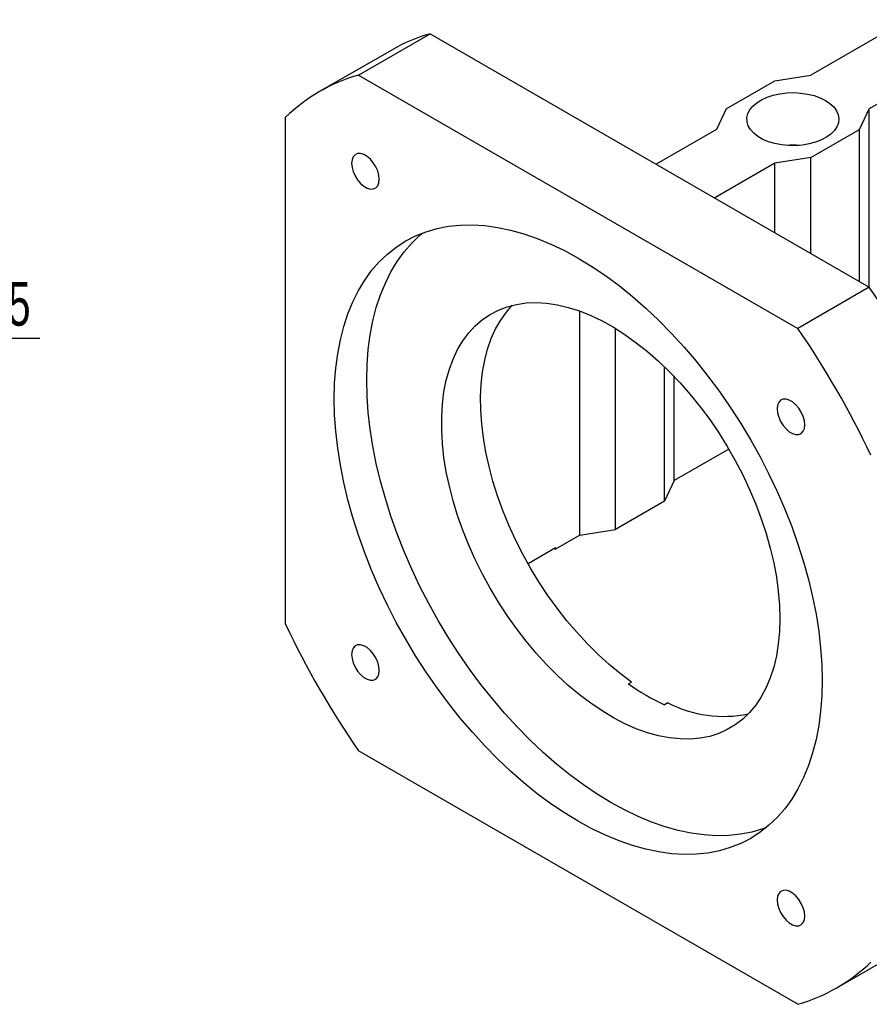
# Model space of a CAD drawing. Header units: millimetres. Extents: x 22 to 286, y -3 to 202.
# Tile 5 of 6: x 173 to 235, y 96 to 168. Entities that reach past the tile are written whole.
import ezdxf

# ---------------------------------------------------------------- set-up
doc = ezdxf.new("R2010")
doc.units = ezdxf.units.MM
doc.layers.add('圖層0', color=7, linetype='Continuous')
doc.styles.add('SLDTEXTSTYLE0', font='TXT', dxfattribs={"width": 0.7})
doc.dimstyles.new('SLDDIMSTYLE1', dxfattribs={"dimtxt": 3.389974, "dimasz": 2.5, "dimexe": 0, "dimexo": 0.0625, "dimgap": 0.847493, "dimtad": 0, "dimtih": 1, "dimtoh": 1, "dimlfac": 3, "dimrnd": 1e-09, "dimzin": 12, "dimdsep": 46, "dimtxsty": 'SLDTEXTSTYLE0', "dimsah": 1, "dimcen": 0, "dimadec": 0, "dimazin": 3, "dimtfac": 1, "dimtmove": 0, "dimatfit": 3, "dimfxl": 0, "dimfrac": 2, "dimtolj": 1, "dimtzin": 12, "dimarcsym": 0})

# ---------------------------------------------------------------- blocks, each defined once
blk = doc.blocks.new('_D_11')
at = {"layer": '圖層0', "color": 7}
for p, q in [((152.635, 133.336), (165.011, 144.728)), ((165.011, 144.728), (174.595, 144.728)), ((139.147, 120.92), (152.635, 133.336))]:
    blk.add_line(p, q, dxfattribs=at)
blk.add_arc((145.891, 127.128), 9.167, 46.52072, 48.85564, dxfattribs=at)
for points in [[(152.635, 133.336), (149.788, 131.424), (150.494, 130.657)], [(139.147, 120.92), (141.994, 122.832), (141.288, 123.6)]]:
    blk.add_solid(points, dxfattribs=at)
at = {"layer": '圖層0', "color": 7, "char_height": 3.175, "attachment_point": 1, "style": 'SLDTEXTSTYLE0'}
for s, insert in [('%%c', (166.598, 148.821)), ('55', (170.62, 148.821))]:
    blk.add_mtext(s, dxfattribs=dict(at, insert=insert))

msp = doc.modelspace()

# ---------------------------------------------------------------- linework, layer by layer
at = {"color": 7, "linetype": 'Continuous', "lineweight": 25}
for p, q in [((237.4124, 167.8253), (230.4592, 163.8113)), ((197.6965, 163.8145), (202.882, 166.808)), ((202.882, 166.808), (234.7018, 148.4388)), ((200.0434, 165.604), (194.858, 162.6105)), ((241.5357, 165.3072), (234.7018, 161.3621)), ((197.6965, 163.8145), (229.5164, 145.4453)), ((227.8664, 163.4031), (230.4592, 163.8113)), ((224.3309, 161.3621), (227.8664, 163.4031)), ((224.3309, 161.3621), (223.6238, 159.8653)), ((233.9947, 159.8653), (234.7018, 161.3621)), ((234.7018, 148.4388), (234.7018, 161.3621)), ((192.3932, 124.0077), (192.3932, 160.752)), ((223.6238, 159.8653), (219.2661, 157.3497)), ((230.4592, 157.8243), (233.9947, 159.8653)), ((233.9947, 148.847), (233.9947, 159.8653)), ((230.4592, 157.8243), (227.8664, 157.4161)), ((230.4592, 150.8881), (230.4592, 157.8243)), ((227.8664, 157.4161), (223.5087, 154.9005)), ((227.8664, 152.3848), (227.8664, 157.4161)), ((234.7018, 148.4388), (229.5164, 145.4453)), ((213.7243, 130.4716), (213.7243, 146.7022)), ((216.317, 130.8798), (216.317, 145.4378)), ((219.8526, 132.9208), (219.8526, 142.6712)), ((220.5597, 134.4175), (220.5597, 141.9616)), ((224.5132, 136.6999), (220.5597, 134.4175)), ((220.5597, 134.4175), (219.8526, 132.9208)), ((219.8526, 132.9208), (216.317, 130.8798)), ((213.7243, 130.4716), (216.317, 130.8798)), ((213.7243, 130.4716), (211.9565, 129.4511)), ((211.9565, 129.5327), (209.9737, 128.388)), ((211.8858, 129.4919), (211.9565, 129.4511)), ((211.9565, 129.5327), (211.9565, 129.4511)), ((217.2415, 119.6784), (217.4772, 119.8144)), ((220.1066, 118.2965), (219.8709, 118.1605)), ((229.5164, 96.4529), (197.6965, 114.8221)), ((232.3549, 97.6569), (237.3047, 100.5143))]:
    msp.add_line(p, q, dxfattribs=at)
at = {"color": 7, "linetype": 'Continuous', "lineweight": 25, "flags": 128}
for points in [[(231.5198, 161.9744), (231.852, 161.7507), (232.1211, 161.5004), (232.3209, 161.2293), (232.4467, 160.9438), (232.4955, 160.6506), (232.4662, 160.3564), (232.3595, 160.0683), (232.1778, 159.793), (231.9255, 159.537), (231.6084, 159.3061), (231.234, 159.1059), (230.811, 158.9411), (230.3494, 158.8155), (229.86, 158.732), (229.3543, 158.6926), (228.844, 158.6982), (228.3413, 158.7488), (227.8578, 158.843), (227.4048, 158.9788), (226.9931, 159.1528), (226.6323, 159.3612), (226.3307, 159.5988), (226.0956, 159.8603), (225.9323, 160.1394), (225.8447, 160.4297), (225.835, 160.7242), (225.9032, 161.0162), (226.0478, 161.2987), (226.2655, 161.5652), (226.551, 161.8093), (226.8978, 162.0255), (227.2976, 162.2085), (227.7412, 162.3542), (228.2181, 162.4591), (228.7172, 162.5207), (229.2266, 162.5376), (229.7346, 162.5095), (230.2292, 162.4368), (230.6988, 162.3215), (231.1324, 162.1661), (231.5198, 161.9744)], [(199.1915, 156.2579), (199.1624, 156.5515), (199.0768, 156.8617), (198.9396, 157.1704), (198.7588, 157.4596), (198.545, 157.7127), (198.3105, 157.9148), (198.069, 158.0542), (197.8346, 158.1228), (197.6207, 158.1167), (197.44, 158.0361), (197.3028, 157.8858), (197.2172, 157.6745), (197.1881, 157.4144), (197.2172, 157.1208), (197.3028, 156.8106), (197.44, 156.5019), (197.6207, 156.2127), (197.8346, 155.9596), (198.069, 155.7575), (198.3105, 155.6181), (198.545, 155.5495), (198.7588, 155.5556), (198.9396, 155.6362), (199.0768, 155.7865), (199.1624, 155.9978), (199.1915, 156.2579)], [(195.9288, 140.3388), (195.9566, 141.4673), (196.0399, 142.5602), (196.1785, 143.614), (196.372, 144.6254), (196.6197, 145.5912), (196.9208, 146.5083), (197.2744, 147.3739), (197.6794, 148.1853), (198.1345, 148.9399), (198.6383, 149.6353), (199.1892, 150.2693), (199.7855, 150.84), (200.4252, 151.3455), (201.1065, 151.7843), (201.827, 152.155), (202.5846, 152.4564), (203.3769, 152.6876), (204.2014, 152.8478), (205.0554, 152.9365), (205.9364, 152.9535), (206.8415, 152.8987), (207.7679, 152.7722), (208.7126, 152.5745), (209.6728, 152.3063), (210.6453, 151.9682), (211.6272, 151.5615), (212.6153, 151.0873), (213.6065, 150.5472), (214.5976, 149.9429), (215.5857, 149.2763), (216.5676, 148.5494), (217.5401, 147.7646), (218.5003, 146.9243), (219.445, 146.0312), (220.3714, 145.088), (221.2765, 144.0978), (222.1575, 143.0637), (223.0115, 141.9889), (223.836, 140.8768), (224.6283, 139.7309), (225.3859, 138.5548), (226.1065, 137.3521), (226.7877, 136.1268), (227.4274, 134.8827), (228.0237, 133.6235), (228.5746, 132.3534), (229.0784, 131.0764), (229.5335, 129.7963), (229.9385, 128.5173), (230.2921, 127.2434), (230.5932, 125.9786), (230.8409, 124.7269), (231.0344, 123.4922), (231.173, 122.2784), (231.2563, 121.0893), (231.2841, 119.9286), (231.2563, 118.8001), (231.173, 117.7072), (231.0344, 116.6534), (230.8409, 115.642), (230.5932, 114.6763), (230.2921, 113.7591), (229.9385, 112.8935), (229.5335, 112.0821), (229.0784, 111.3276), (228.5746, 110.6322), (228.0237, 109.9981), (227.4274, 109.4274), (226.7877, 108.9219), (226.1065, 108.4831), (225.3859, 108.1124), (224.6283, 107.811), (223.836, 107.5798), (223.0115, 107.4196), (222.1575, 107.3309), (221.2765, 107.3139), (220.3714, 107.3687), (219.445, 107.4952), (218.5003, 107.6929), (217.5401, 107.9611), (216.5676, 108.2992), (215.5857, 108.7059), (214.5976, 109.1801), (213.6065, 109.7202), (212.6153, 110.3245), (211.6272, 110.9911), (210.6453, 111.718), (209.6728, 112.5028), (208.7126, 113.3431), (207.7679, 114.2363), (206.8415, 115.1794), (205.9364, 116.1696), (205.0554, 117.2037), (204.2014, 118.2785), (203.3769, 119.3906), (202.5846, 120.5365), (201.827, 121.7127), (201.1065, 122.9153), (200.4252, 124.1406), (199.7855, 125.3848), (199.1892, 126.6439), (198.6383, 127.914), (198.1345, 129.191), (197.6794, 130.4711), (197.2744, 131.7501), (196.9208, 133.024), (196.6197, 134.2888), (196.372, 135.5405), (196.1785, 136.7752), (196.0399, 137.989), (195.9566, 139.1782), (195.9288, 140.3388)], [(198.2858, 141.6995), (198.3136, 142.828), (198.397, 143.9209), (198.5356, 144.9747), (198.729, 145.9861), (198.9767, 146.9518), (199.2778, 147.869), (199.6314, 148.7346), (200.0364, 149.546), (200.4916, 150.3005), (200.9954, 150.9959), (201.5463, 151.63), (202.1425, 152.2007), (202.3416, 152.3688)], [(228.22, 124.4188), (228.192, 123.4795), (228.1083, 122.5767), (227.9691, 121.7146), (227.7751, 120.8972), (227.5273, 120.1281), (227.2267, 119.4108), (226.8747, 118.7487), (226.4729, 118.1447), (226.0232, 117.6017), (225.5275, 117.122), (224.9883, 116.7079), (224.4078, 116.3613), (223.7888, 116.0837), (223.1341, 115.8765), (222.4467, 115.7405), (221.7297, 115.6764), (220.9864, 115.6845), (220.2202, 115.7647), (219.4346, 115.9166), (218.6331, 116.1397), (217.8195, 116.4328), (216.9973, 116.7946), (216.1705, 117.2235), (215.3427, 117.7175), (214.5177, 118.2744), (213.6994, 118.8916), (212.8913, 119.5663), (212.0973, 120.2955), (211.321, 121.0757), (210.5658, 121.9034), (209.8352, 122.775), (209.1326, 123.6863), (208.4612, 124.6332), (207.824, 125.6115), (207.2239, 126.6165), (206.6637, 127.6439), (206.146, 128.6888), (205.673, 129.7465), (205.247, 130.8122), (204.8699, 131.881), (204.5434, 132.948), (204.269, 134.0084), (204.048, 135.0574), (203.8814, 136.09), (203.7698, 137.1017), (203.7139, 138.0879), (203.7139, 139.0439), (203.7698, 139.9655), (203.8814, 140.8484), (204.048, 141.6887), (204.269, 142.4824), (204.5434, 143.226), (204.8699, 143.9161), (205.247, 144.5495), (205.673, 145.1234), (206.146, 145.635), (206.6637, 146.0821), (207.2239, 146.4627), (207.824, 146.775), (208.4612, 147.0175), (209.1326, 147.1892), (209.8352, 147.2893), (210.5658, 147.3174), (211.321, 147.2732), (212.0973, 147.1571), (212.8913, 146.9694), (213.6994, 146.7112), (214.5177, 146.3836), (215.3427, 145.988), (216.1705, 145.5262), (216.9973, 145.0005), (217.8195, 144.4131), (218.6331, 143.7668), (219.4346, 143.0645), (220.2202, 142.3094), (220.9864, 141.5049), (221.7297, 140.6548), (222.4467, 139.7629), (223.1341, 138.8332), (223.7888, 137.8701), (224.4078, 136.8778), (224.9883, 135.861), (225.5275, 134.8243), (226.0232, 133.7724), (226.4729, 132.7101), (226.8747, 131.6423), (227.2267, 130.5737), (227.5273, 129.5094), (227.7751, 128.4541), (227.9691, 127.4127), (228.1083, 126.39), (228.192, 125.3905), (228.22, 124.4188)], [(217.4772, 119.8144), (216.6592, 120.4209), (215.8509, 121.0851), (215.0559, 121.8041), (214.278, 122.5745), (213.5205, 123.3929), (212.787, 124.2555), (212.0807, 125.1584), (211.405, 126.0975), (210.7629, 127.0686), (210.1572, 128.0672), (209.5908, 129.0888), (209.0661, 130.1288), (208.5857, 131.1824), (208.1517, 132.2448), (207.766, 133.3112), (207.4304, 134.3768), (207.1465, 135.4367), (206.9154, 136.4862), (206.7384, 137.5203), (206.6161, 138.5345), (206.5492, 139.5241), (206.5378, 140.4847), (206.5822, 141.4118), (206.6821, 142.3013), (206.837, 143.149), (207.0462, 143.9513), (207.3088, 144.7043), (207.6236, 145.4047), (207.9891, 146.0494), (208.4037, 146.6353), (208.8279, 147.1211)], [(227.2283, 109.2592), (226.9853, 109.1717), (226.193, 108.9405), (225.3686, 108.7803), (224.5145, 108.6916), (223.6335, 108.6746), (222.7284, 108.7294), (221.802, 108.8559), (220.8573, 109.0535), (219.8971, 109.3218), (218.9246, 109.6599), (217.9427, 110.0666), (216.9547, 110.5408), (215.9635, 111.0809), (214.9723, 111.6852), (213.9842, 112.3518), (213.0024, 113.0787), (212.0298, 113.8635), (211.0697, 114.7038), (210.1249, 115.5969), (209.1985, 116.5401), (208.2934, 117.5303), (207.4125, 118.5644), (206.5584, 119.6392), (205.7339, 120.7513), (204.9416, 121.8972), (204.184, 123.0733), (203.4635, 124.2759), (202.7823, 125.5013), (202.1425, 126.7454), (201.5463, 128.0045), (200.9954, 129.2746), (200.4916, 130.5517), (200.0364, 131.8318), (199.6314, 133.1108), (199.2778, 134.3847), (198.9767, 135.6495), (198.729, 136.9012), (198.5356, 138.1359), (198.397, 139.3497), (198.3136, 140.5388), (198.2858, 141.6995)], [(230.0249, 138.4582), (229.9957, 138.7518), (229.9101, 139.062), (229.7729, 139.3707), (229.5922, 139.6599), (229.3783, 139.913), (229.1439, 140.1151), (228.9024, 140.2545), (228.6679, 140.3231), (228.4541, 140.317), (228.2733, 140.2364), (228.1361, 140.0861), (228.0505, 139.8748), (228.0214, 139.6147), (228.0505, 139.3211), (228.1361, 139.0109), (228.2733, 138.7022), (228.4541, 138.413), (228.6679, 138.1599), (228.9024, 137.9578), (229.1439, 137.8184), (229.3783, 137.7498), (229.5922, 137.7559), (229.7729, 137.8365), (229.9101, 137.9868), (229.9957, 138.1981), (230.0249, 138.4582)], [(199.1915, 120.6527), (199.1624, 120.9463), (199.0768, 121.2565), (198.9396, 121.5652), (198.7588, 121.8545), (198.545, 122.1075), (198.3105, 122.3096), (198.069, 122.449), (197.8346, 122.5176), (197.6207, 122.5115), (197.44, 122.4309), (197.3028, 122.2806), (197.2172, 122.0693), (197.1881, 121.8092), (197.2172, 121.5156), (197.3028, 121.2054), (197.44, 120.8967), (197.6207, 120.6075), (197.8346, 120.3544), (198.069, 120.1523), (198.3105, 120.0129), (198.545, 119.9443), (198.7588, 119.9505), (198.9396, 120.031), (199.0768, 120.1813), (199.1624, 120.3926), (199.1915, 120.6527)], [(230.0249, 102.853), (229.9957, 103.1466), (229.9101, 103.4568), (229.7729, 103.7655), (229.5922, 104.0547), (229.3783, 104.3078), (229.1439, 104.5099), (228.9024, 104.6493), (228.6679, 104.7179), (228.4541, 104.7118), (228.2733, 104.6312), (228.1361, 104.4809), (228.0505, 104.2696), (228.0214, 104.0095), (228.0505, 103.7159), (228.1361, 103.4057), (228.2733, 103.097), (228.4541, 102.8078), (228.6679, 102.5547), (228.9024, 102.3526), (229.1439, 102.2132), (229.3783, 102.1446), (229.5922, 102.1508), (229.7729, 102.2313), (229.9101, 102.3816), (229.9957, 102.5929), (230.0249, 102.853)]]:
    msp.add_lwpolyline(points, dxfattribs=at)
at = {"color": 7, "linetype": 'Continuous', "lineweight": 25}
for centre, radius, start, end in [((206.3953, 154.5767), 12.7259, 106.026108, 119.942459), ((201.1814, 151.6568), 12.6474, 105.994383, 134.016369), ((229.1628, 152.9784), 5.7491, 85.334363, 94.665637), ((181.5146, 111.6075), 64.6949, 25.297955, 34.702045), ((176.3292, 108.614), 64.6949, 25.297955, 34.702045), ((250.8837, 151.6534), 64.6949, 205.297955, 214.702045), ((226.6782, 132.9887), 16.3162, 234.664375, 245.341002), ((224.1589, 126.2478), 8.9244, 242.994397, 281.430345), ((226.0315, 108.6107), 12.6474, 285.994383, 314.016369)]:
    msp.add_arc(centre, radius, start, end, dxfattribs=at)

# ---------------------------------------------------------------- dimensions: what is measured, and where the dimension line sits
at = {"layer": '圖層0', "color": 7}
dim = msp.add_diameter_dim_2p(p1=(152.6354, 133.3364), p2=(139.1467, 120.92), dimstyle='SLDDIMSTYLE1', dxfattribs=at)
dim.commit()
dim.dimension.update_dxf_attribs({"geometry": '_D_11', "text_midpoint": (170.5966, 147.2653), "dimtype": 163})

doc.saveas('drawing.dxf')
